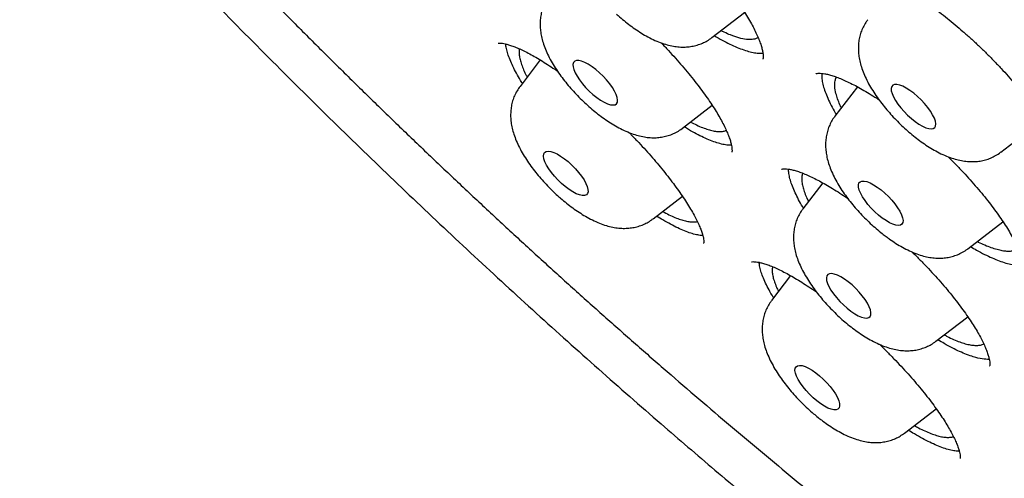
# Model space of a CAD drawing. Header units: millimetres. Extents: x 8 to 795, y 12 to 1770.
# Tile 12 of 136: x 594 to 607, y 659 to 665. Entities that reach past the tile are written whole.
import ezdxf

# ---------------------------------------------------------------- set-up
doc = ezdxf.new("R2010")
doc.units = ezdxf.units.MM

msp = doc.modelspace()

# ---------------------------------------------------------------- linework, layer by layer
at = {"color": 7, "linetype": 'Continuous', "lineweight": 30}
for p, q in [((603.207, 664.699), (603.645, 665.037)), ((600.905, 664.4), (600.633, 664.045)), ((605.158, 664.039), (604.856, 663.645)), ((602.811, 663.483), (603.21, 663.791)), ((607.079, 663.162), (607.632, 663.589)), ((604.693, 662.751), (604.426, 662.403)), ((602.416, 662.268), (602.81, 662.572)), ((606.639, 661.868), (607.108, 662.23)), ((603.083, 662.044), (603.064, 662.044)), ((604.262, 661.506), (604.006, 661.171)), ((606.209, 660.626), (606.637, 660.956)), ((605.789, 659.394), (606.213, 659.722))]:
    msp.add_line(p, q, dxfattribs=at)
at = {"color": 7, "linetype": 'Continuous', "lineweight": 30, "flags": 128}
for points in [[(601.699, 664.228), (601.648, 664.271), (601.598, 664.309), (601.548, 664.341), (601.502, 664.366), (601.459, 664.382), (601.422, 664.391), (601.391, 664.391), (601.367, 664.382), (601.351, 664.365), (601.343, 664.34), (601.345, 664.309), (601.354, 664.27), (601.372, 664.227), (601.398, 664.18), (601.431, 664.131), (601.47, 664.08), (601.513, 664.03), (601.561, 663.982), (601.611, 663.936), (601.661, 663.896), (601.712, 663.861), (601.76, 663.832), (601.805, 663.812), (601.845, 663.799), (601.879, 663.795), (601.907, 663.799), (601.927, 663.812), (601.938, 663.833), (601.941, 663.861), (601.936, 663.896), (601.922, 663.937), (601.9, 663.982), (601.871, 664.031), (601.835, 664.081), (601.794, 664.132), (601.748, 664.181), (601.699, 664.228)], [(605.862, 663.99), (605.813, 664.021), (605.767, 664.046), (605.724, 664.062), (605.687, 664.07), (605.656, 664.069), (605.633, 664.06), (605.618, 664.043), (605.611, 664.018), (605.612, 663.986), (605.622, 663.947), (605.641, 663.904), (605.667, 663.857), (605.7, 663.807), (605.739, 663.756), (605.783, 663.706), (605.831, 663.658), (605.881, 663.613), (605.932, 663.573), (605.982, 663.538), (606.03, 663.51), (606.074, 663.49), (606.114, 663.478), (606.148, 663.474), (606.175, 663.479), (606.195, 663.492), (606.206, 663.513), (606.209, 663.542), (606.203, 663.577), (606.189, 663.619), (606.166, 663.664), (606.136, 663.713), (606.1, 663.763), (606.058, 663.813), (606.012, 663.863), (605.963, 663.91), (605.913, 663.952), (605.862, 663.99)], [(601.19, 662.743), (601.141, 662.79), (601.095, 662.839), (601.054, 662.89), (601.018, 662.94), (600.988, 662.989), (600.966, 663.034), (600.953, 663.075), (600.947, 663.11), (600.95, 663.138), (600.962, 663.159), (600.982, 663.172), (601.01, 663.176), (601.044, 663.172), (601.084, 663.159), (601.129, 663.138), (601.177, 663.11), (601.227, 663.075), (601.278, 663.035), (601.328, 662.989), (601.375, 662.941), (601.419, 662.891), (601.458, 662.84), (601.491, 662.791), (601.516, 662.744), (601.534, 662.7), (601.544, 662.662), (601.545, 662.631), (601.538, 662.606), (601.522, 662.589), (601.498, 662.58), (601.467, 662.58), (601.43, 662.589), (601.387, 662.605), (601.34, 662.63), (601.291, 662.662), (601.24, 662.7), (601.19, 662.743)], [(605.491, 662.279), (605.44, 662.319), (605.39, 662.364), (605.343, 662.412), (605.299, 662.462), (605.26, 662.513), (605.227, 662.563), (605.201, 662.61), (605.182, 662.653), (605.172, 662.691), (605.171, 662.724), (605.178, 662.749), (605.194, 662.766), (605.217, 662.775), (605.248, 662.775), (605.285, 662.767), (605.327, 662.751), (605.374, 662.726), (605.423, 662.695), (605.474, 662.657), (605.524, 662.614), (605.573, 662.568), (605.619, 662.518), (605.661, 662.468), (605.697, 662.417), (605.727, 662.369), (605.749, 662.323), (605.763, 662.282), (605.769, 662.247), (605.766, 662.218), (605.755, 662.197), (605.735, 662.184), (605.708, 662.179), (605.674, 662.183), (605.634, 662.195), (605.589, 662.216), (605.541, 662.244), (605.491, 662.279)], [(605.034, 661.423), (604.984, 661.459), (604.935, 661.49), (604.889, 661.512), (604.847, 661.527), (604.811, 661.534), (604.782, 661.532), (604.76, 661.521), (604.746, 661.502), (604.741, 661.476), (604.744, 661.442), (604.755, 661.403), (604.775, 661.359), (604.803, 661.311), (604.837, 661.261), (604.877, 661.211), (604.922, 661.161), (604.97, 661.113), (605.02, 661.069), (605.071, 661.029), (605.121, 660.996), (605.168, 660.969), (605.212, 660.95), (605.251, 660.94), (605.284, 660.937), (605.31, 660.944), (605.328, 660.958), (605.337, 660.981), (605.339, 661.011), (605.331, 661.048), (605.315, 661.09), (605.292, 661.136), (605.261, 661.185), (605.223, 661.235), (605.181, 661.286), (605.134, 661.335), (605.085, 661.381), (605.034, 661.423)], [(604.615, 659.825), (604.564, 659.868), (604.515, 659.915), (604.47, 659.964), (604.428, 660.015), (604.392, 660.065), (604.362, 660.114), (604.34, 660.159), (604.326, 660.2), (604.32, 660.235), (604.323, 660.264), (604.335, 660.285), (604.355, 660.298), (604.382, 660.303), (604.416, 660.299), (604.456, 660.286), (604.501, 660.266), (604.549, 660.238), (604.599, 660.203), (604.65, 660.162), (604.7, 660.117), (604.747, 660.069), (604.791, 660.019), (604.83, 659.968), (604.863, 659.919), (604.889, 659.871), (604.907, 659.828), (604.917, 659.79), (604.918, 659.758), (604.911, 659.733), (604.896, 659.716), (604.872, 659.707), (604.841, 659.707), (604.804, 659.715), (604.761, 659.731), (604.715, 659.756), (604.666, 659.787), (604.615, 659.825)]]:
    msp.add_lwpolyline(points, dxfattribs=at)
at = {"color": 7, "linetype": 'Continuous', "lineweight": 30}
for points, knots in [([(581.866, 697.984), (581.832, 697.951), (581.77, 697.891), (581.688, 697.808), (581.624, 697.74), (581.575, 697.687), (581.53, 697.637), (581.486, 697.588), (581.439, 697.533), (581.39, 697.475), (581.337, 697.41), (581.283, 697.341), (581.233, 697.276), (581.188, 697.215), (581.139, 697.147), (581.083, 697.068), (581.02, 696.972), (580.953, 696.868), (580.885, 696.756), (580.819, 696.64), (580.756, 696.525), (580.698, 696.412), (580.644, 696.301), (580.595, 696.193), (580.55, 696.092), (580.511, 695.997), (580.476, 695.907), (580.44, 695.813), (580.401, 695.706), (580.359, 695.581), (580.316, 695.442), (580.275, 695.3), (580.238, 695.16), (580.207, 695.028), (580.178, 694.898), (580.153, 694.774), (580.131, 694.655), (580.113, 694.547), (580.098, 694.449), (580.085, 694.357), (580.072, 694.261), (580.059, 694.15), (580.046, 694.021), (580.034, 693.882), (580.024, 693.738), (580.013, 693.54), (580.005, 693.291), (580.005, 692.993), (580.014, 692.701), (580.029, 692.412), (580.05, 692.139), (580.075, 691.88), (580.103, 691.64), (580.136, 691.393), (580.176, 691.133), (580.22, 690.872), (580.267, 690.617), (580.315, 690.381), (580.364, 690.154), (580.413, 689.938), (580.462, 689.735), (580.509, 689.545), (580.556, 689.368), (580.603, 689.192), (580.655, 689.006), (580.714, 688.8), (580.783, 688.572), (580.859, 688.326), (580.943, 688.066), (581.047, 687.757), (581.173, 687.396), (581.29, 687.078), (581.376, 686.849), (581.426, 686.72), (581.473, 686.599), (581.515, 686.493), (581.552, 686.401), (581.583, 686.324), (581.608, 686.262), (581.627, 686.215), (581.642, 686.177), (581.66, 686.133), (581.687, 686.069), (581.725, 685.976), (581.787, 685.83), (581.869, 685.637), (581.969, 685.406), (582.07, 685.176), (582.172, 684.95), (582.274, 684.728), (582.375, 684.51), (582.477, 684.294), (582.6, 684.04), (582.748, 683.737), (582.928, 683.377), (583.125, 682.992), (583.341, 682.582), (583.533, 682.224), (583.696, 681.926), (583.821, 681.699), (583.946, 681.478), (584.064, 681.269), (584.173, 681.078), (584.274, 680.904), (584.365, 680.747), (584.45, 680.602), (584.527, 680.472), (584.595, 680.357), (584.651, 680.264), (584.696, 680.189), (584.735, 680.123), (584.776, 680.056), (584.832, 679.962), (584.91, 679.833), (585.013, 679.665), (585.136, 679.465), (585.272, 679.248), (585.417, 679.016), (585.572, 678.772), (585.738, 678.512), (585.912, 678.244), (586.088, 677.976), (586.344, 677.588), (586.684, 677.083), (587.139, 676.424), (587.626, 675.733), (588.148, 675.012), (588.715, 674.246), (589.331, 673.436), (589.999, 672.58), (590.677, 671.734), (591.365, 670.895), (592.062, 670.067), (592.766, 669.249), (593.502, 668.413), (594.272, 667.559), (595.079, 666.686), (595.899, 665.82), (596.732, 664.963), (597.56, 664.129), (598.382, 663.321), (599.198, 662.537), (600.021, 661.763), (600.85, 661.001), (601.684, 660.252), (602.484, 659.551), (603.25, 658.893), (603.987, 658.274), (604.737, 657.657), (605.501, 657.042), (606.279, 656.431), (607.069, 655.825), (607.865, 655.23), (608.659, 654.651), (609.441, 654.095), (610.208, 653.565), (610.929, 653.08), (611.605, 652.637), (612.112, 652.314), (612.481, 652.082), (612.711, 651.94), (612.922, 651.809), (613.123, 651.687), (613.31, 651.574), (613.48, 651.472), (613.606, 651.397), (613.698, 651.343), (613.766, 651.303), (613.84, 651.259), (613.93, 651.206), (614.043, 651.14), (614.179, 651.061), (614.339, 650.969), (614.522, 650.865), (614.728, 650.748), (614.955, 650.621), (615.289, 650.437), (615.711, 650.208), (616.203, 649.95), (616.666, 649.713), (617.102, 649.496), (617.51, 649.299), (617.868, 649.131), (618.18, 648.988), (618.446, 648.868), (618.691, 648.76), (618.91, 648.665), (619.106, 648.582), (619.271, 648.513), (619.409, 648.456), (619.525, 648.409), (619.616, 648.372), (619.694, 648.341), (619.77, 648.311), (619.864, 648.274), (619.977, 648.23), (620.103, 648.181), (620.242, 648.128), (620.389, 648.073), (620.541, 648.017), (620.69, 647.963), (620.831, 647.913), (620.966, 647.866), (621.127, 647.81), (621.307, 647.75), (621.503, 647.686), (621.671, 647.632), (621.815, 647.587), (621.938, 647.549), (622.052, 647.515), (622.16, 647.484), (622.264, 647.453), (622.368, 647.424), (622.471, 647.395), (622.576, 647.367), (622.687, 647.337), (622.811, 647.304), (622.95, 647.269), (623.104, 647.231), (623.294, 647.186), (623.515, 647.136), (623.761, 647.084), (624.004, 647.036), (624.217, 646.998), (624.401, 646.966), (624.556, 646.942), (624.703, 646.92), (624.835, 646.902), (624.95, 646.887), (625.038, 646.877), (625.105, 646.869), (625.161, 646.863), (625.224, 646.856), (625.3, 646.848), (625.391, 646.839), (625.494, 646.83), (625.632, 646.819), (625.792, 646.808), (625.963, 646.8), (626.113, 646.794), (626.235, 646.791), (626.332, 646.789), (626.407, 646.788), (626.479, 646.788), (626.557, 646.789), (626.648, 646.79), (626.753, 646.792), (626.869, 646.796), (626.993, 646.802), (627.12, 646.809), (627.247, 646.819), (627.397, 646.832), (627.566, 646.85), (627.752, 646.874), (627.931, 646.902), (628.105, 646.933), (628.278, 646.968), (628.448, 647.006), (628.611, 647.048), (628.747, 647.086), (628.858, 647.119), (628.954, 647.149), (629.057, 647.184), (629.165, 647.222), (629.271, 647.263), (629.369, 647.302), (629.458, 647.339), (629.541, 647.375), (629.623, 647.412), (629.709, 647.453), (629.799, 647.498), (629.89, 647.545), (629.98, 647.594), (630.07, 647.645), (630.164, 647.701), (630.253, 647.756), (630.331, 647.806), (630.391, 647.846), (630.442, 647.881), (630.487, 647.913), (630.533, 647.946), (630.589, 647.986), (630.653, 648.034), (630.72, 648.086), (630.784, 648.138), (630.845, 648.188), (630.906, 648.24), (630.971, 648.296), (631.037, 648.356), (631.106, 648.421), (631.175, 648.487), (631.253, 648.564), (631.313, 648.627), (631.341, 648.656)], [0, 0, 0, 0, 0.0024681, 0.0046028, 0.0064061, 0.0078893, 0.0091771, 0.0106297, 0.0118767, 0.0132914, 0.015066, 0.0168846, 0.0185536, 0.0200751, 0.0215325, 0.0236744, 0.0260139, 0.0286505, 0.0314493, 0.0342277, 0.0370437, 0.0396758, 0.042368, 0.0448859, 0.0472274, 0.0494012, 0.0514271, 0.0533062, 0.0558119, 0.0586247, 0.0616996, 0.0649479, 0.0679359, 0.0707229, 0.0733782, 0.0761835, 0.0785111, 0.0807923, 0.0827893, 0.0844999, 0.0863801, 0.0886098, 0.0912141, 0.094041, 0.0968477, 0.099631, 0.105494, 0.1110747, 0.1163895, 0.1215779, 0.1268046, 0.1310404, 0.1352193, 0.1393532, 0.1437557, 0.1485199, 0.1525113, 0.1564368, 0.1601383, 0.1636161, 0.1668689, 0.1698815, 0.1726492, 0.1752496, 0.1781235, 0.1813402, 0.1848329, 0.188638, 0.1925792, 0.196612, 0.2025187, 0.2086112, 0.2105643, 0.2125004, 0.2142451, 0.2157752, 0.2170905, 0.2181912, 0.2190773, 0.2197488, 0.220206, 0.2206774, 0.2216236, 0.2229427, 0.2246346, 0.2278361, 0.231115, 0.2343227, 0.2374591, 0.2405243, 0.2435184, 0.2464414, 0.2493875, 0.2539217, 0.2587628, 0.2639104, 0.2693645, 0.275125, 0.2780659, 0.2810806, 0.2840179, 0.2867262, 0.2892055, 0.291456, 0.2934776, 0.2952704, 0.2970392, 0.2985093, 0.2996812, 0.3006214, 0.3013798, 0.3021968, 0.3032225, 0.3049736, 0.3071193, 0.3096594, 0.3125939, 0.315393, 0.3184759, 0.3218228, 0.3252121, 0.3285819, 0.3319323, 0.3397526, 0.3474648, 0.3565049, 0.3653921, 0.3741268, 0.3847468, 0.3952308, 0.4056205, 0.4159159, 0.4261172, 0.4362245, 0.4462381, 0.4572054, 0.4681723, 0.4791384, 0.4901041, 0.5010698, 0.5114542, 0.5218388, 0.5322238, 0.5426091, 0.5529949, 0.5633813, 0.5722944, 0.5813323, 0.5905287, 0.5998834, 0.6093966, 0.6190687, 0.6289, 0.6386627, 0.6483159, 0.6578035, 0.6671256, 0.6751922, 0.6831305, 0.6862141, 0.6891635, 0.6918446, 0.6942573, 0.6968166, 0.698983, 0.7007565, 0.7016527, 0.7024947, 0.7033607, 0.7044971, 0.7059543, 0.707712, 0.7097704, 0.7121295, 0.7147893, 0.7177498, 0.7210067, 0.7278309, 0.7343321, 0.74051, 0.7463646, 0.7518955, 0.7571028, 0.761027, 0.7647381, 0.7681455, 0.7712208, 0.7739638, 0.7763744, 0.7782207, 0.7798286, 0.7813093, 0.7821157, 0.7831931, 0.7845415, 0.7861611, 0.7880519, 0.7900061, 0.7921846, 0.7944547, 0.7966334, 0.7987196, 0.8007133, 0.8026145, 0.8058596, 0.8087934, 0.8114159, 0.8134941, 0.8153269, 0.8170405, 0.8187019, 0.8203112, 0.8218682, 0.8235074, 0.8250857, 0.8267833, 0.8287274, 0.8309181, 0.8333556, 0.8360397, 0.8400241, 0.8440233, 0.8480127, 0.8519922, 0.8546398, 0.857283, 0.8598413, 0.8621109, 0.8640816, 0.8657533, 0.8667106, 0.8675783, 0.8686538, 0.8699899, 0.8715868, 0.8734445, 0.8754828, 0.8789271, 0.882023, 0.8847702, 0.8871578, 0.8887659, 0.8901377, 0.8913634, 0.8928003, 0.8945223, 0.8965028, 0.8987418, 0.901182, 0.9036456, 0.90612, 0.9086051, 0.9125041, 0.9162635, 0.9198427, 0.9234359, 0.9270694, 0.9306768, 0.9342329, 0.9375492, 0.9395013, 0.9415613, 0.9438454, 0.946353, 0.9488361, 0.9510543, 0.9530538, 0.9549235, 0.9568041, 0.9587879, 0.9609447, 0.9631884, 0.9653065, 0.9673416, 0.9696112, 0.9721694, 0.9739136, 0.9754304, 0.9766995, 0.977728, 0.9788217, 0.9801434, 0.981948, 0.9836954, 0.9853214, 0.9868482, 0.9884224, 0.9900353, 0.9918329, 0.9938819, 0.9960906, 0.9981334, 1, 1, 1, 1]), ([(582.741, 695.762), (582.789, 695.803), (582.886, 695.887), (583.04, 696.003), (583.201, 696.113), (583.369, 696.216), (583.544, 696.311), (583.726, 696.399), (583.914, 696.48), (584.109, 696.553), (584.311, 696.619), (584.519, 696.678), (584.733, 696.729), (584.954, 696.773), (585.181, 696.81), (585.415, 696.84), (585.654, 696.862), (585.9, 696.877), (586.152, 696.884), (586.411, 696.884), (586.675, 696.877), (586.945, 696.862), (587.221, 696.84), (587.503, 696.811), (587.791, 696.774), (588.084, 696.73), (588.383, 696.678), (588.687, 696.619), (588.997, 696.553), (589.312, 696.479), (589.632, 696.398), (589.957, 696.31), (590.287, 696.214), (590.623, 696.111), (590.962, 696.001), (591.307, 695.884), (591.656, 695.759), (592.009, 695.627), (592.367, 695.488), (592.729, 695.342), (593.095, 695.189), (593.465, 695.029), (593.839, 694.862), (594.217, 694.688), (594.598, 694.507), (594.983, 694.32), (595.371, 694.125), (595.763, 693.924), (596.157, 693.716), (596.555, 693.502), (596.955, 693.281), (597.358, 693.054), (597.764, 692.821), (598.172, 692.581), (598.582, 692.335), (598.995, 692.082), (599.41, 691.824), (599.827, 691.56), (600.246, 691.29), (600.666, 691.014), (601.088, 690.732), (601.512, 690.444), (601.937, 690.151), (602.362, 689.853), (602.789, 689.549), (603.217, 689.24), (603.646, 688.926), (604.075, 688.606), (604.505, 688.282), (604.936, 687.952), (605.366, 687.618), (605.797, 687.279), (606.227, 686.936), (606.658, 686.588), (607.088, 686.236), (607.518, 685.879), (607.947, 685.519), (608.375, 685.154), (608.803, 684.785), (609.23, 684.413), (609.655, 684.037), (610.08, 683.657), (610.503, 683.274), (610.924, 682.887), (611.344, 682.497), (611.763, 682.104), (612.179, 681.708), (612.593, 681.31), (613.006, 680.908), (613.416, 680.504), (613.823, 680.097), (614.229, 679.688), (614.631, 679.277), (615.031, 678.864), (615.428, 678.448), (615.821, 678.031), (616.212, 677.612), (616.6, 677.191), (616.984, 676.769), (617.365, 676.346), (617.742, 675.921), (618.115, 675.496), (618.484, 675.069), (618.85, 674.642), (619.212, 674.214), (619.569, 673.785), (619.922, 673.356), (620.271, 672.927), (620.615, 672.497), (620.954, 672.068), (621.289, 671.638), (621.619, 671.209), (621.944, 670.78), (622.264, 670.352), (622.579, 669.924), (622.889, 669.498), (623.194, 669.072), (623.493, 668.647), (623.786, 668.223), (624.074, 667.801), (624.357, 667.38), (624.633, 666.961), (624.904, 666.543), (625.169, 666.127), (625.428, 665.713), (625.681, 665.302), (625.927, 664.892), (626.167, 664.485), (626.401, 664.08), (626.629, 663.678), (626.85, 663.279), (627.065, 662.883), (627.273, 662.489), (627.474, 662.099), (627.669, 661.712), (627.857, 661.328), (628.038, 660.948), (628.212, 660.571), (628.38, 660.198), (628.54, 659.829), (628.693, 659.464), (628.839, 659.103), (628.978, 658.747), (629.11, 658.394), (629.235, 658.046), (629.353, 657.702), (629.463, 657.364), (629.566, 657.029), (629.661, 656.7), (629.75, 656.376), (629.831, 656.057), (629.904, 655.743), (629.971, 655.434), (630.029, 655.131), (630.081, 654.833), (630.125, 654.541), (630.162, 654.254), (630.191, 653.973), (630.213, 653.698), (630.227, 653.429), (630.234, 653.166), (630.234, 652.909), (630.226, 652.658), (630.211, 652.413), (630.189, 652.174), (630.159, 651.942), (630.122, 651.716), (630.078, 651.497), (630.027, 651.284), (629.968, 651.078), (629.902, 650.878), (629.828, 650.684), (629.748, 650.497), (629.66, 650.317), (629.565, 650.143), (629.463, 649.976), (629.353, 649.816), (629.239, 649.666), (629.158, 649.572), (629.12, 649.528)], [0, 0, 0, 0, 0.005729, 0.011506, 0.017276, 0.023036, 0.028785, 0.034521, 0.040244, 0.045954, 0.051651, 0.057336, 0.06301, 0.068675, 0.074331, 0.079981, 0.085624, 0.091262, 0.096896, 0.102528, 0.108156, 0.113783, 0.119409, 0.125034, 0.130659, 0.136284, 0.141909, 0.147534, 0.15316, 0.158786, 0.164414, 0.170042, 0.175671, 0.181301, 0.186932, 0.192564, 0.198197, 0.203831, 0.209466, 0.215101, 0.220738, 0.226375, 0.232014, 0.237653, 0.243293, 0.248933, 0.254574, 0.260216, 0.265859, 0.271502, 0.277146, 0.282791, 0.288436, 0.294081, 0.299727, 0.305373, 0.31102, 0.316667, 0.322315, 0.327963, 0.333611, 0.33926, 0.344909, 0.350558, 0.356208, 0.361858, 0.367508, 0.373158, 0.378809, 0.384459, 0.39011, 0.395761, 0.401413, 0.407064, 0.412716, 0.418368, 0.424019, 0.429672, 0.435324, 0.440976, 0.446628, 0.452281, 0.457933, 0.463586, 0.469238, 0.474891, 0.480544, 0.486196, 0.491849, 0.497502, 0.503155, 0.508808, 0.51446, 0.520113, 0.525766, 0.531418, 0.537071, 0.542724, 0.548376, 0.554029, 0.559681, 0.565334, 0.570986, 0.576638, 0.58229, 0.587942, 0.593594, 0.599245, 0.604897, 0.610548, 0.616199, 0.62185, 0.627501, 0.633152, 0.638802, 0.644452, 0.650102, 0.655752, 0.661401, 0.66705, 0.672699, 0.678347, 0.683995, 0.689643, 0.69529, 0.700937, 0.706583, 0.71223, 0.717875, 0.72352, 0.729165, 0.734809, 0.740452, 0.746095, 0.751737, 0.757378, 0.763019, 0.768659, 0.774298, 0.779937, 0.785575, 0.791211, 0.796847, 0.802482, 0.808116, 0.813749, 0.819382, 0.825013, 0.830643, 0.836272, 0.8419, 0.847527, 0.853154, 0.858779, 0.864404, 0.870029, 0.875652, 0.881276, 0.8869, 0.892524, 0.898149, 0.903775, 0.909403, 0.915034, 0.920667, 0.926305, 0.931948, 0.937597, 0.943253, 0.948918, 0.954593, 0.960278, 0.965976, 0.971686, 0.97741, 0.983146, 0.988896, 0.994657, 1, 1, 1, 1]), ([(582.663, 695.329), (582.62, 695.278), (582.533, 695.177), (582.411, 695.016), (582.296, 694.848), (582.189, 694.674), (582.089, 694.492), (581.996, 694.304), (581.911, 694.108), (581.833, 693.906), (581.762, 693.697), (581.7, 693.482), (581.645, 693.259), (581.597, 693.031), (581.557, 692.796), (581.525, 692.554), (581.501, 692.306), (581.484, 692.052), (581.475, 691.792), (581.474, 691.526), (581.48, 691.254), (581.495, 690.977), (581.517, 690.693), (581.546, 690.405), (581.584, 690.11), (581.629, 689.811), (581.681, 689.506), (581.741, 689.196), (581.809, 688.88), (581.884, 688.56), (581.967, 688.235), (582.057, 687.906), (582.155, 687.571), (582.26, 687.232), (582.373, 686.889), (582.492, 686.541), (582.619, 686.189), (582.754, 685.832), (582.895, 685.472), (583.044, 685.108), (583.199, 684.74), (583.362, 684.368), (583.531, 683.993), (583.708, 683.614), (583.891, 683.231), (584.081, 682.846), (584.278, 682.457), (584.482, 682.065), (584.692, 681.671), (584.909, 681.273), (585.132, 680.873), (585.362, 680.47), (585.598, 680.065), (585.84, 679.657), (586.089, 679.248), (586.343, 678.836), (586.604, 678.422), (586.871, 678.007), (587.143, 677.59), (587.421, 677.171), (587.705, 676.751), (587.995, 676.329), (588.29, 675.907), (588.59, 675.483), (588.896, 675.058), (589.207, 674.633), (589.523, 674.207), (589.844, 673.78), (590.171, 673.353), (590.502, 672.926), (590.837, 672.499), (591.178, 672.071), (591.523, 671.644), (591.872, 671.217), (592.226, 670.79), (592.583, 670.364), (592.945, 669.939), (593.311, 669.515), (593.681, 669.091), (594.055, 668.668), (594.432, 668.247), (594.813, 667.827), (595.197, 667.408), (595.584, 666.991), (595.975, 666.576), (596.368, 666.162), (596.765, 665.751), (597.164, 665.342), (597.566, 664.934), (597.97, 664.529), (598.377, 664.127), (598.787, 663.727), (599.198, 663.33), (599.612, 662.936), (600.027, 662.545), (600.444, 662.156), (600.863, 661.771), (601.283, 661.39), (601.705, 661.012), (602.128, 660.637), (602.552, 660.266), (602.977, 659.899), (603.403, 659.536), (603.83, 659.176), (604.257, 658.821), (604.685, 658.47), (605.113, 658.124), (605.542, 657.782), (605.97, 657.444), (606.399, 657.111), (606.827, 656.783), (607.255, 656.46), (607.682, 656.142), (608.109, 655.829), (608.535, 655.521), (608.96, 655.218), (609.385, 654.921), (609.808, 654.629), (610.23, 654.342), (610.651, 654.062), (611.07, 653.787), (611.487, 653.518), (611.903, 653.254), (612.317, 652.997), (612.729, 652.746), (613.139, 652.5), (613.546, 652.262), (613.951, 652.029), (614.354, 651.803), (614.754, 651.583), (615.151, 651.369), (615.546, 651.162), (615.937, 650.962), (616.325, 650.769), (616.71, 650.582), (617.092, 650.402), (617.471, 650.229), (617.845, 650.063), (618.216, 649.904), (618.584, 649.751), (618.947, 649.606), (619.307, 649.468), (619.662, 649.338), (620.013, 649.214), (620.36, 649.098), (620.702, 648.989), (621.04, 648.887), (621.373, 648.793), (621.702, 648.706), (622.025, 648.627), (622.344, 648.555), (622.658, 648.491), (622.967, 648.434), (623.27, 648.385), (623.568, 648.343), (623.861, 648.309), (624.148, 648.283), (624.43, 648.264), (624.706, 648.253), (624.977, 648.25), (625.241, 648.254), (625.5, 648.267), (625.752, 648.287), (625.998, 648.314), (626.238, 648.35), (626.472, 648.393), (626.699, 648.444), (626.92, 648.503), (627.134, 648.569), (627.341, 648.643), (627.541, 648.724), (627.735, 648.813), (627.921, 648.91), (628.101, 649.013), (628.273, 649.124), (628.438, 649.243), (628.58, 649.355), (628.664, 649.43), (628.699, 649.461)], [0, 0, 0, 0, 0.005547, 0.011121, 0.016701, 0.022287, 0.027881, 0.033486, 0.039101, 0.044728, 0.050367, 0.056017, 0.061677, 0.067348, 0.073028, 0.078717, 0.084412, 0.090114, 0.09582, 0.101531, 0.107245, 0.112961, 0.11868, 0.124399, 0.130119, 0.13584, 0.141561, 0.147281, 0.153001, 0.15872, 0.164439, 0.170157, 0.175873, 0.181589, 0.187304, 0.193018, 0.198731, 0.204443, 0.210154, 0.215864, 0.221573, 0.227281, 0.232988, 0.238695, 0.244401, 0.250106, 0.25581, 0.261514, 0.267216, 0.272919, 0.278621, 0.284322, 0.290022, 0.295722, 0.301422, 0.307121, 0.31282, 0.318518, 0.324216, 0.329914, 0.335611, 0.341308, 0.347004, 0.352701, 0.358397, 0.364092, 0.369788, 0.375483, 0.381178, 0.386873, 0.392568, 0.398262, 0.403956, 0.40965, 0.415344, 0.421038, 0.426732, 0.432425, 0.438119, 0.443812, 0.449505, 0.455198, 0.460892, 0.466585, 0.472278, 0.477971, 0.483663, 0.489356, 0.495049, 0.500742, 0.506435, 0.512128, 0.517821, 0.523514, 0.529206, 0.534899, 0.540592, 0.546286, 0.551979, 0.557672, 0.563365, 0.569058, 0.574752, 0.580445, 0.586139, 0.591833, 0.597527, 0.603221, 0.608915, 0.61461, 0.620304, 0.625999, 0.631694, 0.637389, 0.643085, 0.648781, 0.654477, 0.660173, 0.665869, 0.671566, 0.677264, 0.682961, 0.688659, 0.694357, 0.700056, 0.705755, 0.711455, 0.717155, 0.722856, 0.728557, 0.734259, 0.739961, 0.745664, 0.751367, 0.757072, 0.762777, 0.768482, 0.774189, 0.779896, 0.785604, 0.791313, 0.797023, 0.802734, 0.808446, 0.814159, 0.819873, 0.825588, 0.831304, 0.837021, 0.842738, 0.848457, 0.854177, 0.859897, 0.865618, 0.87134, 0.877062, 0.882784, 0.888505, 0.894225, 0.899944, 0.905661, 0.911375, 0.917086, 0.922792, 0.928493, 0.934188, 0.939875, 0.945553, 0.951222, 0.956881, 0.962528, 0.968164, 0.973788, 0.9794, 0.985002, 0.990594, 0.996178, 1, 1, 1, 1]), ([(603.015, 665.833), (603.037, 665.809), (603.092, 665.751), (603.175, 665.658), (603.264, 665.554), (603.348, 665.452), (603.427, 665.351), (603.5, 665.253), (603.568, 665.156), (603.63, 665.063), (603.686, 664.972), (603.736, 664.885), (603.779, 664.803), (603.815, 664.726), (603.844, 664.656), (603.866, 664.594), (603.882, 664.539), (603.891, 664.494), (603.894, 664.459), (603.894, 664.433), (603.892, 664.417), (603.889, 664.41), (603.89, 664.411), (603.89, 664.411)], [0, 0, 0, 0, 0.036217, 0.089106, 0.141688, 0.193862, 0.245549, 0.296737, 0.348078, 0.399561, 0.451088, 0.502499, 0.553632, 0.604297, 0.654282, 0.70337, 0.751349, 0.798051, 0.843384, 0.888046, 0.932953, 0.978561, 1, 1, 1, 1]), ([(605.098, 665.582), (605.098, 665.582), (605.098, 665.582), (605.103, 665.585), (605.116, 665.589), (605.139, 665.593), (605.172, 665.594), (605.213, 665.591), (605.253, 665.584), (605.298, 665.574), (605.35, 665.56), (605.417, 665.537), (605.492, 665.507), (605.572, 665.471), (605.659, 665.428), (605.751, 665.378), (605.847, 665.321), (605.947, 665.259), (606.049, 665.191), (606.153, 665.118), (606.258, 665.04), (606.363, 664.958), (606.468, 664.872), (606.573, 664.782), (606.678, 664.688), (606.783, 664.591), (606.886, 664.491), (606.987, 664.388), (607.085, 664.285), (607.179, 664.182), (607.268, 664.079), (607.352, 663.978), (607.43, 663.879), (607.502, 663.781), (607.569, 663.686), (607.631, 663.592), (607.687, 663.501), (607.736, 663.414), (607.778, 663.332), (607.813, 663.255), (607.841, 663.185), (607.862, 663.122), (607.876, 663.068), (607.884, 663.022), (607.886, 662.987), (607.885, 662.96), (607.882, 662.942), (607.879, 662.934), (607.877, 662.932), (607.877, 662.932), (607.877, 662.932)], [0, 0, 0, 0, 0.0202588, 0.0413793, 0.0612118, 0.082318, 0.1024164, 0.1222833, 0.1405148, 0.1518245, 0.1716547, 0.1918893, 0.2126374, 0.2338379, 0.2554186, 0.2773004, 0.2994015, 0.3216412, 0.3439434, 0.3662229, 0.3884202, 0.4104878, 0.4323951, 0.4544955, 0.4768784, 0.4994823, 0.522235, 0.5450557, 0.5678397, 0.5904937, 0.6129412, 0.6351167, 0.6569763, 0.6787144, 0.7006793, 0.7227571, 0.7448896, 0.7669828, 0.7889443, 0.8106789, 0.8320884, 0.8530783, 0.873567, 0.8935025, 0.9128734, 0.9323523, 0.9519712, 0.9722038, 0.9942196, 1, 1, 1, 1]), ([(601.029, 665.259), (601.021, 665.248), (600.997, 665.218), (600.966, 665.163), (600.937, 665.095), (600.917, 665.025), (600.905, 664.953), (600.901, 664.881), (600.905, 664.806), (600.916, 664.73), (600.935, 664.65), (600.963, 664.565), (601.002, 664.475), (601.049, 664.384), (601.104, 664.293), (601.164, 664.205), (601.228, 664.12), (601.295, 664.038), (601.366, 663.959), (601.441, 663.882), (601.517, 663.809), (601.597, 663.739), (601.678, 663.673), (601.762, 663.611), (601.848, 663.553), (601.936, 663.5), (602.029, 663.453), (602.123, 663.413), (602.213, 663.384), (602.298, 663.366), (602.378, 663.356), (602.455, 663.355), (602.53, 663.363), (602.603, 663.378), (602.672, 663.402), (602.741, 663.435), (602.787, 663.463), (602.809, 663.482), (602.811, 663.484)], [0, 0, 0, 0, 0.012837, 0.036382, 0.059704, 0.082997, 0.106495, 0.130488, 0.155364, 0.181634, 0.209928, 0.240851, 0.274438, 0.309361, 0.343522, 0.376534, 0.408596, 0.439992, 0.470966, 0.501717, 0.532418, 0.563202, 0.594218, 0.62566, 0.657774, 0.69088, 0.725399, 0.761778, 0.794359, 0.824072, 0.851423, 0.877142, 0.901778, 0.925706, 0.949175, 0.972355, 0.99793, 1, 1, 1, 1]), ([(601.926, 665.014), (601.94, 665.001), (601.98, 664.965), (602.048, 664.909), (602.131, 664.845), (602.217, 664.786), (602.304, 664.732), (602.396, 664.682), (602.489, 664.641), (602.58, 664.608), (602.666, 664.587), (602.747, 664.574), (602.825, 664.57), (602.901, 664.575), (602.974, 664.588), (603.045, 664.609), (603.112, 664.638), (603.167, 664.668), (603.196, 664.692), (603.206, 664.7)], [0, 0, 0, 0, 0.03543, 0.102329, 0.169947, 0.238837, 0.309637, 0.383189, 0.46049, 0.532686, 0.59896, 0.659592, 0.716206, 0.770127, 0.822281, 0.873286, 0.923559, 0.973387, 1, 1, 1, 1]), ([(605.297, 664.939), (605.287, 664.927), (605.263, 664.895), (605.232, 664.838), (605.203, 664.77), (605.184, 664.7), (605.172, 664.628), (605.169, 664.555), (605.172, 664.481), (605.184, 664.404), (605.204, 664.324), (605.233, 664.239), (605.272, 664.149), (605.319, 664.057), (605.375, 663.967), (605.435, 663.879), (605.499, 663.794), (605.567, 663.712), (605.638, 663.633), (605.712, 663.557), (605.789, 663.484), (605.869, 663.414), (605.95, 663.348), (606.034, 663.286), (606.12, 663.229), (606.209, 663.176), (606.302, 663.129), (606.396, 663.09), (606.486, 663.062), (606.57, 663.044), (606.65, 663.035), (606.728, 663.035), (606.802, 663.042), (606.875, 663.058), (606.944, 663.082), (607.012, 663.117), (607.057, 663.144), (607.078, 663.162), (607.078, 663.162)], [0, 0, 0, 0, 0.0144413, 0.0379658, 0.0612779, 0.0845745, 0.1080896, 0.1321209, 0.1570613, 0.1834291, 0.2118608, 0.2429463, 0.2766614, 0.3115681, 0.3456596, 0.3786047, 0.4106162, 0.4419777, 0.4729303, 0.5036707, 0.5343705, 0.5651603, 0.596192, 0.6276632, 0.6598217, 0.6929947, 0.7276079, 0.7641011, 0.7964971, 0.8260306, 0.8532522, 0.878884, 0.9034617, 0.9273506, 0.9507942, 0.9739571, 0.9994816, 1, 1, 1, 1]), ([(603.24, 664.725), (603.248, 664.72), (603.293, 664.692), (603.371, 664.649), (603.472, 664.598), (603.567, 664.557), (603.657, 664.525), (603.739, 664.502), (603.812, 664.49), (603.862, 664.487), (603.886, 664.49), (603.89, 664.491)], [0, 0, 0, 0, 0.028076, 0.164565, 0.296963, 0.430348, 0.564678, 0.701275, 0.833681, 0.967012, 1, 1, 1, 1]), ([(603.825, 664.701), (603.817, 664.695), (603.791, 664.678), (603.737, 664.671), (603.66, 664.674), (603.571, 664.692), (603.469, 664.727), (603.386, 664.762), (603.342, 664.785), (603.328, 664.792)], [0, 0, 0, 0, 0.094551, 0.289193, 0.421097, 0.612656, 0.807277, 0.939168, 1, 1, 1, 1]), ([(600.34, 664.624), (600.34, 664.624), (600.341, 664.624), (600.352, 664.626), (600.367, 664.626), (600.383, 664.625), (600.401, 664.622), (600.434, 664.616), (600.48, 664.604), (600.534, 664.586), (600.596, 664.562), (600.665, 664.53), (600.742, 664.492), (600.824, 664.448), (600.911, 664.396), (601.003, 664.338), (601.078, 664.289), (601.123, 664.257), (601.135, 664.249)], [0, 0, 0, 0, 0.0457067, 0.1141584, 0.1766697, 0.1907194, 0.2310555, 0.2965718, 0.3640958, 0.4342012, 0.5066592, 0.5811435, 0.6572787, 0.7346789, 0.8129714, 0.8918108, 0.9708906, 1, 1, 1, 1]), ([(600.665, 664.086), (600.662, 664.09), (600.637, 664.129), (600.597, 664.198), (600.547, 664.292), (600.506, 664.381), (600.474, 664.462), (600.454, 664.536), (600.443, 664.586), (600.443, 664.609), (600.443, 664.613)], [0, 0, 0, 0, 0.018434, 0.174595, 0.331854, 0.490265, 0.65133, 0.807519, 0.964806, 1, 1, 1, 1]), ([(602.525, 664.629), (602.525, 664.629), (602.559, 664.595), (602.623, 664.526), (602.718, 664.422), (602.809, 664.318), (602.896, 664.215), (602.978, 664.112), (603.055, 664.012), (603.126, 663.914), (603.191, 663.821), (603.249, 663.731), (603.3, 663.646), (603.345, 663.565), (603.383, 663.489), (603.415, 663.419), (603.44, 663.355), (603.458, 663.299), (603.469, 663.252), (603.475, 663.214), (603.476, 663.186), (603.475, 663.169), (603.473, 663.162), (603.473, 663.163), (603.474, 663.164)], [0, 0, 0, 0, 0.000606, 0.052516, 0.104754, 0.157192, 0.209679, 0.262026, 0.314086, 0.365725, 0.416827, 0.467282, 0.5172, 0.567164, 0.616982, 0.666489, 0.715479, 0.763713, 0.810952, 0.856996, 0.90177, 0.945469, 0.988792, 1, 1, 1, 1]), ([(600.626, 664.548), (600.624, 664.541), (600.619, 664.52), (600.62, 664.478), (600.628, 664.421), (600.646, 664.357), (600.672, 664.286), (600.7, 664.223), (600.721, 664.183), (600.728, 664.17)], [0, 0, 0, 0, 0.0872646, 0.2518809, 0.4176485, 0.5851995, 0.7551937, 0.9197969, 1, 1, 1, 1]), ([(604.598, 664.214), (604.598, 664.214), (604.597, 664.213), (604.602, 664.216), (604.617, 664.219), (604.641, 664.221), (604.676, 664.22), (604.718, 664.215), (604.769, 664.204), (604.827, 664.187), (604.893, 664.164), (604.965, 664.134), (605.044, 664.098), (605.13, 664.055), (605.221, 664.005), (605.317, 663.948), (605.392, 663.901), (605.436, 663.872), (605.446, 663.865)], [0, 0, 0, 0, 0.028439, 0.094233, 0.156575, 0.2224, 0.287028, 0.351727, 0.416979, 0.482765, 0.548604, 0.616676, 0.686631, 0.758121, 0.830778, 0.904225, 0.978094, 1, 1, 1, 1]), ([(604.681, 664.219), (604.68, 664.211), (604.677, 664.184), (604.682, 664.129), (604.697, 664.055), (604.723, 663.974), (604.758, 663.885), (604.804, 663.79), (604.842, 663.717), (604.868, 663.675), (604.873, 663.667)], [0, 0, 0, 0, 0.062551, 0.21592, 0.364443, 0.514012, 0.66464, 0.817813, 0.966579, 1, 1, 1, 1]), ([(604.942, 663.757), (604.935, 663.771), (604.915, 663.813), (604.891, 663.877), (604.865, 663.96), (604.851, 664.044), (604.856, 664.113), (604.867, 664.153), (604.877, 664.166), (604.878, 664.168)], [0, 0, 0, 0, 0.075171, 0.224751, 0.376783, 0.597662, 0.822071, 0.974146, 1, 1, 1, 1]), ([(600.633, 664.044), (600.619, 664.025), (600.59, 663.985), (600.558, 663.92), (600.532, 663.851), (600.516, 663.78), (600.507, 663.708), (600.506, 663.635), (600.512, 663.56), (600.527, 663.482), (600.55, 663.4), (600.582, 663.313), (600.624, 663.223), (600.675, 663.131), (600.732, 663.041), (600.793, 662.955), (600.859, 662.871), (600.928, 662.79), (601, 662.712), (601.069, 662.642), (601.115, 662.601), (601.134, 662.583)], [0, 0, 0, 0, 0.041853, 0.085464, 0.128801, 0.172251, 0.216284, 0.261509, 0.308733, 0.359007, 0.413548, 0.473225, 0.537221, 0.601864, 0.664568, 0.725226, 0.784333, 0.842397, 0.899835, 0.956992, 1, 1, 1, 1]), ([(604.856, 663.644), (604.851, 663.637), (604.829, 663.611), (604.8, 663.56), (604.77, 663.492), (604.748, 663.423), (604.735, 663.351), (604.729, 663.279), (604.731, 663.205), (604.741, 663.129), (604.758, 663.05), (604.785, 662.966), (604.821, 662.877), (604.867, 662.786), (604.92, 662.695), (604.979, 662.606), (605.043, 662.52), (605.11, 662.438), (605.18, 662.358), (605.254, 662.281), (605.33, 662.207), (605.409, 662.136), (605.48, 662.077), (605.526, 662.043), (605.544, 662.029)], [0, 0, 0, 0, 0.013629, 0.052417, 0.090781, 0.129035, 0.167543, 0.206764, 0.2473, 0.289948, 0.335714, 0.385642, 0.440075, 0.497379, 0.553845, 0.60843, 0.661367, 0.713125, 0.76412, 0.81469, 0.865126, 0.915665, 0.966527, 1, 1, 1, 1]), ([(603.468, 663.254), (603.448, 663.254), (603.407, 663.256), (603.334, 663.27), (603.253, 663.293), (603.165, 663.327), (603.071, 663.369), (602.971, 663.421), (602.892, 663.465), (602.845, 663.495), (602.835, 663.501)], [0, 0, 0, 0, 0.134254, 0.271408, 0.410045, 0.550701, 0.686637, 0.823543, 0.961554, 1, 1, 1, 1]), ([(602.919, 663.566), (602.946, 663.553), (603.003, 663.524), (603.081, 663.491), (603.156, 663.465), (603.223, 663.448), (603.285, 663.438), (603.338, 663.439), (603.376, 663.444), (603.393, 663.453), (603.398, 663.455)], [0, 0, 0, 0, 0.127546, 0.265845, 0.399951, 0.534995, 0.671122, 0.809478, 0.943649, 1, 1, 1, 1]), ([(602.092, 663.428), (602.103, 663.417), (602.148, 663.371), (602.224, 663.292), (602.319, 663.189), (602.409, 663.088), (602.494, 662.988), (602.576, 662.889), (602.653, 662.79), (602.725, 662.693), (602.792, 662.599), (602.853, 662.507), (602.908, 662.42), (602.956, 662.338), (602.997, 662.261), (603.03, 662.192), (603.056, 662.129), (603.076, 662.075), (603.088, 662.029), (603.095, 661.992), (603.097, 661.965), (603.097, 661.948), (603.095, 661.942), (603.095, 661.943), (603.096, 661.943)], [0, 0, 0, 0, 0.017272, 0.068995, 0.120212, 0.170801, 0.220867, 0.271299, 0.322107, 0.373189, 0.42441, 0.475574, 0.526476, 0.576916, 0.626684, 0.675566, 0.723345, 0.769797, 0.815537, 0.860391, 0.904324, 0.947458, 0.990335, 1, 1, 1, 1]), ([(606.373, 663.101), (606.4, 663.074), (606.461, 663.014), (606.553, 662.918), (606.648, 662.815), (606.739, 662.713), (606.824, 662.611), (606.905, 662.512), (606.979, 662.414), (607.048, 662.319), (607.112, 662.226), (607.169, 662.136), (607.221, 662.049), (607.265, 661.967), (607.302, 661.891), (607.333, 661.821), (607.356, 661.758), (607.372, 661.704), (607.381, 661.658), (607.385, 661.622), (607.385, 661.595), (607.383, 661.578), (607.381, 661.571), (607.381, 661.571), (607.381, 661.571)], [0, 0, 0, 0, 0.039577, 0.089278, 0.138805, 0.188045, 0.236904, 0.285307, 0.333248, 0.381348, 0.42958, 0.477848, 0.526008, 0.573906, 0.621365, 0.668194, 0.714191, 0.759167, 0.80297, 0.845522, 0.887502, 0.929752, 0.972721, 1, 1, 1, 1]), ([(604.141, 662.935), (604.141, 662.935), (604.142, 662.935), (604.153, 662.938), (604.175, 662.94), (604.207, 662.939), (604.247, 662.933), (604.295, 662.923), (604.352, 662.907), (604.416, 662.884), (604.487, 662.855), (604.564, 662.819), (604.646, 662.777), (604.733, 662.729), (604.825, 662.675), (604.922, 662.613), (604.99, 662.568), (605.027, 662.542), (605.029, 662.54)], [0, 0, 0, 0, 0.047151, 0.113292, 0.176153, 0.238866, 0.302504, 0.367573, 0.434086, 0.501831, 0.570508, 0.639793, 0.709338, 0.778592, 0.849442, 0.921602, 0.994795, 1, 1, 1, 1]), ([(604.434, 662.413), (604.431, 662.418), (604.406, 662.456), (604.368, 662.526), (604.321, 662.62), (604.284, 662.707), (604.256, 662.787), (604.24, 662.859), (604.233, 662.909), (604.235, 662.931), (604.235, 662.934)], [0, 0, 0, 0, 0.021394, 0.178422, 0.336547, 0.497307, 0.653607, 0.811024, 0.970142, 1, 1, 1, 1]), ([(604.424, 662.88), (604.423, 662.878), (604.416, 662.863), (604.411, 662.829), (604.41, 662.778), (604.419, 662.719), (604.437, 662.652), (604.464, 662.579), (604.486, 662.528), (604.501, 662.501), (604.501, 662.5)], [0, 0, 0, 0, 0.030304, 0.194435, 0.353517, 0.513713, 0.675194, 0.839324, 0.998277, 1, 1, 1, 1]), ([(601.134, 662.583), (601.148, 662.57), (601.189, 662.534), (601.257, 662.477), (601.34, 662.414), (601.425, 662.355), (601.513, 662.3), (601.604, 662.251), (601.697, 662.209), (601.788, 662.177), (601.874, 662.155), (601.956, 662.143), (602.034, 662.139), (602.109, 662.144), (602.183, 662.156), (602.254, 662.177), (602.321, 662.207), (602.375, 662.237), (602.404, 662.26), (602.415, 662.269)], [0, 0, 0, 0, 0.03543, 0.102329, 0.169947, 0.238837, 0.309637, 0.383189, 0.46049, 0.532686, 0.59896, 0.659592, 0.716206, 0.770127, 0.822281, 0.873286, 0.923559, 0.973387, 1, 1, 1, 1]), ([(602.544, 662.367), (602.573, 662.352), (602.631, 662.321), (602.711, 662.285), (602.785, 662.258), (602.852, 662.238), (602.913, 662.227), (602.965, 662.226), (602.997, 662.228), (603.009, 662.233), (603.01, 662.233)], [0, 0, 0, 0, 0.142419, 0.28745, 0.428128, 0.569792, 0.712494, 0.857598, 0.998327, 1, 1, 1, 1]), ([(604.427, 662.401), (604.419, 662.392), (604.396, 662.362), (604.365, 662.308), (604.336, 662.24), (604.316, 662.17), (604.303, 662.099), (604.299, 662.026), (604.302, 661.952), (604.313, 661.876), (604.331, 661.796), (604.359, 661.711), (604.397, 661.622), (604.444, 661.531), (604.499, 661.44), (604.558, 661.351), (604.622, 661.266), (604.69, 661.184), (604.761, 661.105), (604.835, 661.028), (604.911, 660.955), (604.99, 660.884), (605.072, 660.818), (605.155, 660.756), (605.241, 660.698), (605.33, 660.645), (605.422, 660.597), (605.516, 660.557), (605.606, 660.528), (605.691, 660.509), (605.771, 660.499), (605.849, 660.498), (605.924, 660.504), (605.996, 660.519), (606.066, 660.543), (606.132, 660.574), (606.18, 660.602), (606.204, 660.622), (606.208, 660.626)], [0, 0, 0, 0, 0.0116342, 0.0351968, 0.0585273, 0.0818199, 0.1053035, 0.1292675, 0.1540933, 0.1802849, 0.2084696, 0.2392605, 0.2727402, 0.3076728, 0.3418901, 0.3749572, 0.4070604, 0.4384849, 0.4694771, 0.5002378, 0.5309402, 0.5617209, 0.5927243, 0.6241444, 0.6562225, 0.6892758, 0.7237204, 0.7600076, 0.7927328, 0.8225935, 0.8500512, 0.8758431, 0.9005275, 0.9244875, 0.9479783, 0.971172, 0.9941914, 1, 1, 1, 1]), ([(603.064, 662.044), (603.043, 662.047), (602.999, 662.053), (602.923, 662.074), (602.839, 662.105), (602.749, 662.145), (602.652, 662.194), (602.557, 662.247), (602.493, 662.287), (602.464, 662.305)], [0, 0, 0, 0, 0.144912, 0.291899, 0.439921, 0.590082, 0.73577, 0.882507, 1, 1, 1, 1]), ([(605.544, 662.029), (605.558, 662.019), (605.601, 661.987), (605.674, 661.938), (605.763, 661.885), (605.856, 661.837), (605.949, 661.798), (606.04, 661.769), (606.125, 661.75), (606.205, 661.741), (606.282, 661.74), (606.357, 661.747), (606.43, 661.762), (606.499, 661.786), (606.568, 661.819), (606.614, 661.847), (606.637, 661.866), (606.638, 661.868)], [0, 0, 0, 0, 0.042593, 0.124978, 0.209557, 0.297742, 0.390674, 0.473988, 0.549975, 0.61991, 0.685662, 0.748637, 0.809796, 0.86978, 0.92902, 0.994392, 1, 1, 1, 1]), ([(607.321, 661.87), (607.314, 661.865), (607.296, 661.851), (607.258, 661.838), (607.208, 661.83), (607.149, 661.831), (607.084, 661.841), (607.012, 661.859), (606.932, 661.886), (606.849, 661.92), (606.79, 661.949), (606.762, 661.963)], [0, 0, 0, 0, 0.074913, 0.190502, 0.307334, 0.425871, 0.540727, 0.656389, 0.772979, 0.891483, 1, 1, 1, 1]), ([(605.889, 661.825), (605.913, 661.801), (605.971, 661.744), (606.061, 661.652), (606.157, 661.55), (606.249, 661.448), (606.338, 661.345), (606.422, 661.244), (606.5, 661.145), (606.573, 661.048), (606.639, 660.955), (606.698, 660.866), (606.751, 660.781), (606.797, 660.701), (606.836, 660.625), (606.869, 660.555), (606.894, 660.492), (606.913, 660.436), (606.925, 660.388), (606.932, 660.349), (606.933, 660.321), (606.932, 660.303), (606.93, 660.296), (606.931, 660.297), (606.931, 660.297)], [0, 0, 0, 0, 0.035943, 0.085803, 0.135973, 0.186331, 0.236729, 0.286987, 0.336968, 0.386542, 0.435601, 0.484035, 0.531981, 0.579982, 0.627843, 0.675404, 0.722471, 0.76882, 0.814227, 0.85851, 0.901607, 0.943718, 0.985529, 1, 1, 1, 1]), ([(606.675, 661.896), (606.702, 661.88), (606.766, 661.842), (606.862, 661.791), (606.964, 661.743), (607.06, 661.704), (607.15, 661.674), (607.232, 661.654), (607.305, 661.644), (607.355, 661.642), (607.378, 661.646), (607.382, 661.647)], [0, 0, 0, 0, 0.088709, 0.217278, 0.341953, 0.467558, 0.594054, 0.722685, 0.847351, 0.972905, 1, 1, 1, 1]), ([(603.736, 661.691), (603.736, 661.691), (603.736, 661.691), (603.746, 661.694), (603.767, 661.694), (603.798, 661.692), (603.837, 661.686), (603.885, 661.674), (603.941, 661.657), (604.005, 661.633), (604.075, 661.603), (604.152, 661.566), (604.233, 661.523), (604.32, 661.474), (604.411, 661.418), (604.507, 661.356), (604.573, 661.312), (604.608, 661.287), (604.608, 661.287)], [0, 0, 0, 0, 0.039074, 0.102841, 0.165129, 0.227907, 0.292206, 0.358324, 0.426155, 0.495406, 0.565714, 0.63672, 0.708151, 0.778815, 0.851133, 0.924815, 0.999584, 1, 1, 1, 1]), ([(604.034, 661.209), (604.032, 661.212), (604.008, 661.249), (603.971, 661.316), (603.924, 661.407), (603.887, 661.492), (603.861, 661.569), (603.845, 661.634), (603.842, 661.669), (603.841, 661.684)], [0, 0, 0, 0, 0.017979, 0.187583, 0.358379, 0.53204, 0.700914, 0.870993, 1, 1, 1, 1]), ([(604.02, 661.626), (604.018, 661.616), (604.012, 661.593), (604.014, 661.548), (604.024, 661.491), (604.043, 661.426), (604.068, 661.36), (604.09, 661.314), (604.1, 661.294)], [0, 0, 0, 0, 0.125255, 0.306251, 0.488511, 0.672732, 0.859639, 1, 1, 1, 1]), ([(604.007, 661.17), (603.999, 661.161), (603.976, 661.131), (603.945, 661.077), (603.916, 661.01), (603.896, 660.94), (603.883, 660.868), (603.879, 660.796), (603.882, 660.721), (603.892, 660.645), (603.911, 660.565), (603.939, 660.481), (603.977, 660.391), (604.024, 660.3), (604.078, 660.209), (604.138, 660.121), (604.201, 660.036), (604.269, 659.953), (604.34, 659.874), (604.414, 659.797), (604.49, 659.724), (604.563, 659.659), (604.61, 659.621), (604.63, 659.605)], [0, 0, 0, 0, 0.01977, 0.060063, 0.099957, 0.139784, 0.179933, 0.2209, 0.263335, 0.308097, 0.356258, 0.408869, 0.466084, 0.525815, 0.584337, 0.640892, 0.695795, 0.749535, 0.802532, 0.85513, 0.907627, 0.960257, 1, 1, 1, 1]), ([(606.926, 660.383), (606.895, 660.383), (606.833, 660.384), (606.727, 660.411), (606.624, 660.447), (606.529, 660.487), (606.429, 660.536), (606.331, 660.589), (606.265, 660.629), (606.236, 660.646)], [0, 0, 0, 0, 0.186273, 0.381232, 0.513344, 0.641, 0.769567, 0.899171, 1, 1, 1, 1]), ([(606.321, 660.712), (606.334, 660.705), (606.378, 660.681), (606.449, 660.649), (606.53, 660.616), (606.604, 660.592), (606.672, 660.577), (606.734, 660.569), (606.787, 660.571), (606.826, 660.578), (606.845, 660.588), (606.851, 660.592)], [0, 0, 0, 0, 0.055155, 0.180544, 0.308059, 0.431726, 0.55626, 0.681685, 0.809236, 0.932955, 1, 1, 1, 1]), ([(605.453, 660.586), (605.485, 660.555), (605.55, 660.491), (605.647, 660.392), (605.744, 660.29), (605.837, 660.188), (605.926, 660.086), (606.011, 659.985), (606.09, 659.887), (606.164, 659.791), (606.231, 659.698), (606.292, 659.61), (606.346, 659.526), (606.393, 659.446), (606.433, 659.372), (606.467, 659.302), (606.494, 659.24), (606.514, 659.185), (606.527, 659.138), (606.534, 659.101), (606.536, 659.073), (606.536, 659.057), (606.534, 659.051), (606.535, 659.053), (606.535, 659.053)], [0, 0, 0, 0, 0.046757, 0.096554, 0.146685, 0.197031, 0.247457, 0.297777, 0.347848, 0.39754, 0.446734, 0.495333, 0.543362, 0.591351, 0.639204, 0.686762, 0.733822, 0.780148, 0.825487, 0.869616, 0.912416, 0.954002, 0.994938, 1, 1, 1, 1]), ([(604.63, 659.605), (604.645, 659.593), (604.687, 659.56), (604.758, 659.508), (604.845, 659.452), (604.935, 659.4), (605.029, 659.353), (605.122, 659.316), (605.213, 659.29), (605.296, 659.273), (605.375, 659.266), (605.452, 659.267), (605.526, 659.277), (605.598, 659.294), (605.667, 659.32), (605.731, 659.353), (605.769, 659.381), (605.788, 659.394)], [0, 0, 0, 0, 0.039857, 0.116138, 0.193973, 0.274411, 0.358512, 0.447261, 0.524005, 0.593952, 0.658685, 0.719871, 0.778713, 0.836027, 0.892357, 0.948071, 1, 1, 1, 1]), ([(606.523, 659.15), (606.504, 659.151), (606.465, 659.153), (606.394, 659.168), (606.313, 659.192), (606.224, 659.227), (606.129, 659.27), (606.029, 659.322), (605.932, 659.376), (605.868, 659.417), (605.84, 659.434)], [0, 0, 0, 0, 0.116167, 0.246707, 0.378659, 0.512534, 0.641857, 0.772101, 0.903399, 1, 1, 1, 1]), ([(605.92, 659.496), (605.939, 659.485), (605.988, 659.458), (606.063, 659.422), (606.144, 659.388), (606.218, 659.363), (606.285, 659.345), (606.345, 659.336), (606.398, 659.337), (606.431, 659.341), (606.444, 659.347), (606.445, 659.347)], [0, 0, 0, 0, 0.079468, 0.209232, 0.341181, 0.469152, 0.598021, 0.727833, 0.859832, 0.987849, 1, 1, 1, 1])]:
    msp.add_open_spline(points, degree=3, knots=knots, dxfattribs=at)

doc.saveas('drawing.dxf')
